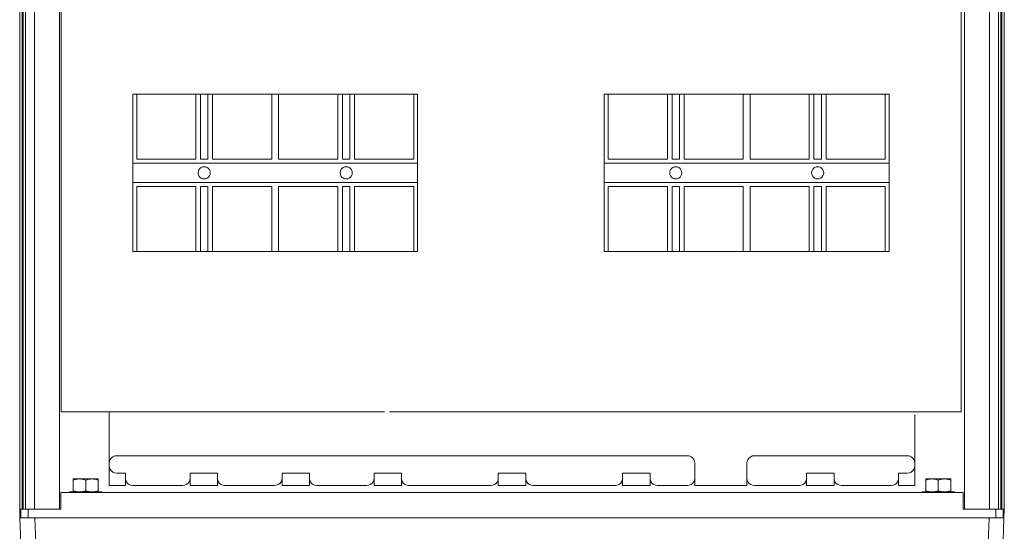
# Model space of a CAD drawing. Header units: millimetres. Extents: x 8901 to 12997, y -34 to 2093.
# Tile 11 of 18: x 11837 to 12237, y 1396 to 1604. Entities that reach past the tile are written whole.
import ezdxf

# ---------------------------------------------------------------- set-up
doc = ezdxf.new("R2010")
doc.units = ezdxf.units.MM
doc.header["$MEASUREMENT"] = 0
doc.layers.add('SCHEMAT', color=7, linetype='Continuous', lineweight=9)

msp = doc.modelspace()

# ---------------------------------------------------------------- linework, layer by layer
at = {"layer": 'SCHEMAT'}
for p, q in [((11837.28, 1405.37), (11837.28, 1993.27)), ((11838.29, 1993.27), (11838.29, 1405.37)), ((11838.67, 1405.37), (11838.67, 1993.27)), ((11839.58, 1993.27), (11839.58, 1405.37)), ((11843.34, 1993.27), (11843.34, 1405.37)), ((11853.44, 1993.27), (11853.44, 1405.37)), ((12221.12, 1993.27), (12221.12, 1405.37)), ((12221.12, 1993.27), (12221.12, 1405.37)), ((12231.22, 1993.27), (12231.22, 1405.37)), ((12234.98, 1993.27), (12234.98, 1405.37)), ((12235.88, 1405.37), (12235.88, 1993.27)), ((12236.27, 1993.27), (12236.27, 1405.37)), ((12237.28, 1405.37), (12237.28, 1993.27)), ((11853.44, 1988.02), (11853.44, 1410.63)), ((12221.12, 1988.02), (12221.12, 1410.63)), ((12221.12, 1988.02), (12221.12, 1410.63)), ((11854.18, 1444.82), (11854.18, 1952.72)), ((12219.71, 1444.82), (12219.71, 1952.72)), ((12219.71, 1597.97), (12219.71, 1444.82)), ((11883.22, 1573.78), (11883.22, 1545.75)), ((11883.22, 1573.78), (11884.82, 1573.78)), ((11884.82, 1573.78), (11908.85, 1573.78)), ((11884.82, 1573.78), (11884.82, 1547.35)), ((11908.85, 1547.35), (11908.85, 1573.78)), ((11908.85, 1573.78), (11910.75, 1573.78)), ((11910.75, 1573.78), (11913.75, 1573.78)), ((11910.75, 1547.35), (11910.75, 1573.78)), ((11913.75, 1547.35), (11913.75, 1573.78)), ((11913.75, 1573.78), (11915.65, 1573.78)), ((11915.65, 1573.78), (11939.68, 1573.78)), ((11915.65, 1573.78), (11915.65, 1547.35)), ((11939.68, 1573.78), (11939.68, 1547.35)), ((11939.68, 1573.78), (11942.48, 1573.78)), ((11942.48, 1573.78), (11966.5, 1573.78)), ((11942.48, 1547.35), (11942.48, 1573.78)), ((11966.5, 1547.35), (11966.5, 1573.78)), ((11966.5, 1573.78), (11968.41, 1573.78)), ((11968.41, 1573.78), (11971.41, 1573.78)), ((11968.41, 1547.35), (11968.41, 1573.78)), ((11971.41, 1547.35), (11971.41, 1573.78)), ((11971.41, 1573.78), (11973.31, 1573.78)), ((11973.31, 1573.78), (11997.34, 1573.78)), ((11973.31, 1547.35), (11973.31, 1573.78)), ((11997.34, 1547.35), (11997.34, 1573.78)), ((11997.34, 1573.78), (11998.94, 1573.78)), ((11998.94, 1545.75), (11998.94, 1573.78)), ((12074.76, 1573.78), (12074.76, 1545.75)), ((12074.76, 1573.78), (12076.37, 1573.78)), ((12076.37, 1573.78), (12100.39, 1573.78)), ((12076.37, 1573.78), (12076.37, 1547.35)), ((12100.39, 1547.35), (12100.39, 1573.78)), ((12100.39, 1573.78), (12102.29, 1573.78)), ((12102.29, 1573.78), (12105.3, 1573.78)), ((12102.29, 1547.35), (12102.29, 1573.78)), ((12105.3, 1547.35), (12105.3, 1573.78)), ((12105.3, 1573.78), (12107.2, 1573.78)), ((12107.2, 1573.78), (12131.22, 1573.78)), ((12107.2, 1573.78), (12107.2, 1547.35)), ((12131.22, 1573.78), (12131.22, 1547.35)), ((12131.22, 1573.78), (12134.03, 1573.78)), ((12134.03, 1573.78), (12158.05, 1573.78)), ((12134.03, 1547.35), (12134.03, 1573.78)), ((12158.05, 1547.35), (12158.05, 1573.78)), ((12158.05, 1573.78), (12159.95, 1573.78)), ((12159.95, 1573.78), (12162.96, 1573.78)), ((12159.95, 1547.35), (12159.95, 1573.78)), ((12162.96, 1547.35), (12162.96, 1573.78)), ((12162.96, 1573.78), (12164.86, 1573.78)), ((12164.86, 1573.78), (12188.88, 1573.78)), ((12164.86, 1547.35), (12164.86, 1573.78)), ((12188.88, 1547.35), (12188.88, 1573.78)), ((12188.88, 1573.78), (12190.49, 1573.78)), ((12190.49, 1545.75), (12190.49, 1573.78)), ((11883.22, 1545.75), (11883.22, 1537.94)), ((11883.22, 1545.75), (11998.94, 1545.75)), ((11884.82, 1547.35), (11908.85, 1547.35)), ((11910.75, 1547.35), (11913.75, 1547.35)), ((11911.02, 1543.97), (11911.61, 1544.22)), ((11911.61, 1544.22), (11912.25, 1544.3)), ((11912.25, 1544.3), (11912.88, 1544.22)), ((11912.88, 1544.22), (11913.47, 1543.97)), ((11915.65, 1547.35), (11939.68, 1547.35)), ((11942.48, 1547.35), (11966.5, 1547.35)), ((11968.41, 1547.35), (11971.41, 1547.35)), ((11968.68, 1543.97), (11969.27, 1544.22)), ((11969.27, 1544.22), (11969.91, 1544.3)), ((11969.91, 1544.3), (11970.54, 1544.22)), ((11970.54, 1544.22), (11971.14, 1543.97)), ((11973.31, 1547.35), (11997.34, 1547.35)), ((11998.94, 1545.75), (11998.94, 1537.94)), ((12074.76, 1545.75), (12074.76, 1537.94)), ((12074.76, 1545.75), (12190.49, 1545.75)), ((12076.37, 1547.35), (12100.39, 1547.35)), ((12102.29, 1547.35), (12105.3, 1547.35)), ((12102.57, 1543.97), (12103.16, 1544.22)), ((12103.16, 1544.22), (12103.79, 1544.3)), ((12103.79, 1544.3), (12104.43, 1544.22)), ((12104.43, 1544.22), (12105.02, 1543.97)), ((12107.2, 1547.35), (12131.22, 1547.35)), ((12134.03, 1547.35), (12158.05, 1547.35)), ((12159.95, 1547.35), (12162.96, 1547.35)), ((12160.23, 1543.97), (12160.82, 1544.22)), ((12160.82, 1544.22), (12161.46, 1544.3)), ((12161.46, 1544.3), (12162.09, 1544.22)), ((12162.09, 1544.22), (12162.68, 1543.97)), ((12164.86, 1547.35), (12188.88, 1547.35)), ((12190.49, 1545.75), (12190.49, 1537.94)), ((11909.8, 1541.85), (11909.88, 1542.48)), ((11909.8, 1541.85), (11909.88, 1541.21)), ((11909.88, 1542.48), (11910.12, 1543.08)), ((11909.88, 1541.21), (11910.12, 1540.62)), ((11910.12, 1543.08), (11910.51, 1543.58)), ((11910.12, 1540.62), (11910.51, 1540.11)), ((11910.51, 1543.58), (11911.02, 1543.97)), ((11910.51, 1540.11), (11911.02, 1539.72)), ((11913.47, 1543.97), (11913.98, 1543.58)), ((11913.47, 1539.72), (11913.98, 1540.11)), ((11913.98, 1543.58), (11914.37, 1543.08)), ((11913.98, 1540.11), (11914.37, 1540.62)), ((11914.37, 1543.08), (11914.62, 1542.48)), ((11914.37, 1540.62), (11914.62, 1541.21)), ((11914.62, 1542.48), (11914.7, 1541.85)), ((11914.62, 1541.21), (11914.7, 1541.85)), ((11967.46, 1541.85), (11967.54, 1542.48)), ((11967.46, 1541.85), (11967.54, 1541.21)), ((11967.54, 1542.48), (11967.78, 1543.08)), ((11967.54, 1541.21), (11967.78, 1540.62)), ((11967.78, 1543.08), (11968.17, 1543.58)), ((11967.78, 1540.62), (11968.17, 1540.11)), ((11968.17, 1543.58), (11968.68, 1543.97)), ((11968.17, 1540.11), (11968.68, 1539.72)), ((11971.14, 1543.97), (11971.64, 1543.58)), ((11971.14, 1539.72), (11971.64, 1540.11)), ((11971.64, 1543.58), (11972.03, 1543.08)), ((11971.64, 1540.11), (11972.03, 1540.62)), ((11972.03, 1543.08), (11972.28, 1542.48)), ((11972.03, 1540.62), (11972.28, 1541.21)), ((11972.28, 1542.48), (11972.36, 1541.85)), ((11972.28, 1541.21), (11972.36, 1541.85)), ((12101.34, 1541.85), (12101.43, 1542.48)), ((12101.34, 1541.85), (12101.43, 1541.21)), ((12101.43, 1542.48), (12101.67, 1543.08)), ((12101.43, 1541.21), (12101.67, 1540.62)), ((12101.67, 1543.08), (12102.06, 1543.58)), ((12101.67, 1540.62), (12102.06, 1540.11)), ((12102.06, 1543.58), (12102.57, 1543.97)), ((12102.06, 1540.11), (12102.57, 1539.72)), ((12105.02, 1543.97), (12105.53, 1543.58)), ((12105.02, 1539.72), (12105.53, 1540.11)), ((12105.53, 1543.58), (12105.92, 1543.08)), ((12105.53, 1540.11), (12105.92, 1540.62)), ((12105.92, 1543.08), (12106.16, 1542.48)), ((12105.92, 1540.62), (12106.16, 1541.21)), ((12106.16, 1542.48), (12106.25, 1541.85)), ((12106.16, 1541.21), (12106.25, 1541.85)), ((12159, 1541.85), (12159.09, 1542.48)), ((12159, 1541.85), (12159.09, 1541.21)), ((12159.09, 1542.48), (12159.33, 1543.08)), ((12159.09, 1541.21), (12159.33, 1540.62)), ((12159.33, 1543.08), (12159.72, 1543.58)), ((12159.33, 1540.62), (12159.72, 1540.11)), ((12159.72, 1543.58), (12160.23, 1543.97)), ((12159.72, 1540.11), (12160.23, 1539.72)), ((12162.68, 1543.97), (12163.19, 1543.58)), ((12162.68, 1539.72), (12163.19, 1540.11)), ((12163.19, 1543.58), (12163.58, 1543.08)), ((12163.19, 1540.11), (12163.58, 1540.62)), ((12163.58, 1543.08), (12163.82, 1542.48)), ((12163.58, 1540.62), (12163.82, 1541.21)), ((12163.82, 1542.48), (12163.91, 1541.85)), ((12163.82, 1541.21), (12163.91, 1541.85)), ((11883.22, 1537.94), (11883.22, 1509.91)), ((11883.22, 1537.94), (11998.94, 1537.94)), ((11884.82, 1536.34), (11908.85, 1536.34)), ((11884.82, 1536.34), (11884.82, 1509.91)), ((11908.85, 1536.34), (11908.85, 1509.91)), ((11910.75, 1536.34), (11913.75, 1536.34)), ((11910.75, 1509.91), (11910.75, 1536.34)), ((11911.02, 1539.72), (11911.61, 1539.48)), ((11911.61, 1539.48), (11912.25, 1539.4)), ((11912.25, 1539.4), (11912.88, 1539.48)), ((11912.88, 1539.48), (11913.47, 1539.72)), ((11913.75, 1509.91), (11913.75, 1536.34)), ((11915.65, 1536.34), (11939.68, 1536.34)), ((11915.65, 1536.34), (11915.65, 1509.91)), ((11939.68, 1509.91), (11939.68, 1536.34)), ((11942.48, 1536.34), (11966.5, 1536.34)), ((11942.48, 1536.34), (11942.48, 1509.91)), ((11966.5, 1536.34), (11966.5, 1509.91)), ((11968.41, 1536.34), (11968.41, 1509.91)), ((11968.41, 1536.34), (11971.41, 1536.34)), ((11968.68, 1539.72), (11969.27, 1539.48)), ((11969.27, 1539.48), (11969.91, 1539.4)), ((11969.91, 1539.4), (11970.54, 1539.48)), ((11970.54, 1539.48), (11971.14, 1539.72)), ((11971.41, 1536.34), (11971.41, 1509.91)), ((11973.31, 1536.34), (11997.34, 1536.34)), ((11973.31, 1509.91), (11973.31, 1536.34)), ((11997.34, 1536.34), (11997.34, 1509.91)), ((11998.94, 1509.91), (11998.94, 1537.94)), ((12074.76, 1537.94), (12074.76, 1509.91)), ((12074.76, 1537.94), (12190.49, 1537.94)), ((12076.37, 1536.34), (12100.39, 1536.34)), ((12076.37, 1536.34), (12076.37, 1509.91)), ((12100.39, 1536.34), (12100.39, 1509.91)), ((12102.29, 1536.34), (12105.3, 1536.34)), ((12102.29, 1509.91), (12102.29, 1536.34)), ((12102.57, 1539.72), (12103.16, 1539.48)), ((12103.16, 1539.48), (12103.79, 1539.4)), ((12103.79, 1539.4), (12104.43, 1539.48)), ((12104.43, 1539.48), (12105.02, 1539.72)), ((12105.3, 1509.91), (12105.3, 1536.34)), ((12107.2, 1536.34), (12131.22, 1536.34)), ((12107.2, 1536.34), (12107.2, 1509.91)), ((12131.22, 1509.91), (12131.22, 1536.34)), ((12134.03, 1536.34), (12158.05, 1536.34)), ((12134.03, 1536.34), (12134.03, 1509.91)), ((12158.05, 1536.34), (12158.05, 1509.91)), ((12159.95, 1536.34), (12159.95, 1509.91)), ((12159.95, 1536.34), (12162.96, 1536.34)), ((12160.23, 1539.72), (12160.82, 1539.48)), ((12160.82, 1539.48), (12161.46, 1539.4)), ((12161.46, 1539.4), (12162.09, 1539.48)), ((12162.09, 1539.48), (12162.68, 1539.72)), ((12162.96, 1536.34), (12162.96, 1509.91)), ((12164.86, 1536.34), (12188.88, 1536.34)), ((12164.86, 1509.91), (12164.86, 1536.34)), ((12188.88, 1536.34), (12188.88, 1509.91)), ((12190.49, 1509.91), (12190.49, 1537.94)), ((11883.22, 1509.91), (11884.82, 1509.91)), ((11884.82, 1509.91), (11908.85, 1509.91)), ((11908.85, 1509.91), (11910.75, 1509.91)), ((11910.75, 1509.91), (11913.75, 1509.91)), ((11913.75, 1509.91), (11915.65, 1509.91)), ((11915.65, 1509.91), (11939.68, 1509.91)), ((11939.68, 1509.91), (11942.48, 1509.91)), ((11942.48, 1509.91), (11966.5, 1509.91)), ((11966.5, 1509.91), (11968.41, 1509.91)), ((11968.41, 1509.91), (11971.41, 1509.91)), ((11971.41, 1509.91), (11973.31, 1509.91)), ((11973.31, 1509.91), (11997.34, 1509.91)), ((11997.34, 1509.91), (11998.94, 1509.91)), ((12074.76, 1509.91), (12076.37, 1509.91)), ((12076.37, 1509.91), (12100.39, 1509.91)), ((12100.39, 1509.91), (12102.29, 1509.91)), ((12102.29, 1509.91), (12105.3, 1509.91)), ((12105.3, 1509.91), (12107.2, 1509.91)), ((12107.2, 1509.91), (12131.22, 1509.91)), ((12131.22, 1509.91), (12134.03, 1509.91)), ((12134.03, 1509.91), (12158.05, 1509.91)), ((12158.05, 1509.91), (12159.95, 1509.91)), ((12159.95, 1509.91), (12162.96, 1509.91)), ((12162.96, 1509.91), (12164.86, 1509.91)), ((12164.86, 1509.91), (12188.88, 1509.91)), ((12188.88, 1509.91), (12190.49, 1509.91)), ((11854.18, 1444.82), (11985.45, 1444.82)), ((11856.81, 1444.82), (11862.76, 1444.82)), ((11862.76, 1444.82), (11878.49, 1444.82)), ((11873.64, 1444.82), (11873.64, 1414.97)), ((11987.47, 1444.82), (12219.71, 1444.82)), ((11990.09, 1444.82), (11996.04, 1444.82)), ((11996.04, 1444.82), (12011.77, 1444.82)), ((12200.92, 1414.97), (12200.92, 1443.63)), ((11873.64, 1424.06), (11873.75, 1424.84)), ((11873.64, 1424.06), (11873.64, 1423.05)), ((11873.75, 1424.84), (11874.05, 1425.58)), ((11874.05, 1425.58), (11874.53, 1426.2)), ((11874.53, 1426.2), (11875.16, 1426.68)), ((11875.16, 1426.68), (11875.89, 1426.99)), ((11875.89, 1426.99), (11876.67, 1427.09)), ((11876.67, 1427.09), (12108.49, 1427.09)), ((12108.49, 1427.09), (12109.27, 1426.99)), ((12109.27, 1426.99), (12110.01, 1426.68)), ((12110.01, 1426.68), (12110.63, 1426.2)), ((12110.63, 1426.2), (12111.12, 1425.58)), ((12111.12, 1425.58), (12111.42, 1424.84)), ((12111.42, 1424.84), (12111.52, 1424.06)), ((12111.52, 1418), (12111.52, 1424.06)), ((12132.73, 1424.06), (12132.84, 1424.84)), ((12132.73, 1418), (12132.73, 1424.06)), ((12132.84, 1424.84), (12133.14, 1425.58)), ((12133.14, 1425.58), (12133.62, 1426.2)), ((12133.62, 1426.2), (12134.25, 1426.68)), ((12134.25, 1426.68), (12134.98, 1426.99)), ((12134.98, 1426.99), (12135.76, 1427.09)), ((12135.76, 1427.09), (12197.89, 1427.09)), ((12197.89, 1427.09), (12198.67, 1426.99)), ((12198.67, 1426.99), (12199.4, 1426.68)), ((12199.4, 1426.68), (12200.03, 1426.2)), ((12200.03, 1426.2), (12200.51, 1425.58)), ((12200.51, 1425.58), (12200.81, 1424.84)), ((12200.81, 1424.84), (12200.92, 1424.06)), ((12200.92, 1423.05), (12200.92, 1424.06)), ((11873.64, 1423.05), (11873.75, 1422.27)), ((11873.75, 1422.27), (11874.05, 1421.53)), ((11874.05, 1421.53), (11874.53, 1420.91)), ((11874.53, 1420.91), (11875.16, 1420.43)), ((11875.16, 1420.43), (11875.89, 1420.12)), ((11875.89, 1420.12), (11876.67, 1420.02)), ((11876.67, 1420.02), (11880.21, 1420.02)), ((11880.21, 1420.02), (11880.21, 1418)), ((11906.47, 1418), (11906.47, 1420.02)), ((11906.47, 1420.02), (11917.58, 1420.02)), ((11917.58, 1420.02), (11917.58, 1418)), ((11943.84, 1420.02), (11943.84, 1418)), ((11943.84, 1420.02), (11954.96, 1420.02)), ((11954.96, 1420.02), (11954.96, 1418)), ((11981.22, 1418), (11981.22, 1420.02)), ((11981.22, 1420.02), (11992.33, 1420.02)), ((11992.33, 1420.02), (11992.33, 1418)), ((12031.72, 1420.02), (12031.72, 1418)), ((12031.72, 1420.02), (12042.83, 1420.02)), ((12042.83, 1418), (12042.83, 1420.02)), ((12082.23, 1418), (12082.23, 1420.02)), ((12082.23, 1420.02), (12093.34, 1420.02)), ((12093.34, 1418), (12093.34, 1420.02)), ((12156.98, 1418), (12156.98, 1420.02)), ((12156.98, 1420.02), (12168.09, 1420.02)), ((12168.09, 1420.02), (12168.09, 1418)), ((12194.35, 1418), (12194.35, 1420.02)), ((12194.35, 1420.02), (12197.89, 1420.02)), ((12197.89, 1420.02), (12198.67, 1420.12)), ((12198.67, 1420.12), (12199.4, 1420.43)), ((12199.4, 1420.43), (12200.03, 1420.91)), ((12200.03, 1420.91), (12200.51, 1421.53)), ((12200.51, 1421.53), (12200.81, 1422.27)), ((12200.81, 1422.27), (12200.92, 1423.05)), ((11859.05, 1417.65), (11859.05, 1417.61)), ((11859.05, 1417.65), (11859.22, 1417.65)), ((11859.05, 1417.61), (11859.05, 1417.52)), ((11859.05, 1417.52), (11859.05, 1417.19)), ((11859.05, 1417.19), (11860.3, 1417.52)), ((11859.05, 1417.19), (11859.05, 1412.84)), ((11859.22, 1417.65), (11859.72, 1417.65)), ((11859.72, 1417.65), (11860.52, 1417.65)), ((11860.3, 1417.52), (11860.93, 1417.61)), ((11860.52, 1417.65), (11861.57, 1417.65)), ((11860.93, 1417.61), (11861.57, 1417.65)), ((11861.52, 1417.65), (11861.57, 1417.7)), ((11861.57, 1417.7), (11861.66, 1417.7)), ((11861.57, 1417.65), (11862.21, 1417.61)), ((11861.57, 1417.65), (11862.79, 1417.65)), ((11861.66, 1417.7), (11861.91, 1417.7)), ((11861.91, 1417.7), (11862.31, 1417.7)), ((11862.21, 1417.61), (11862.85, 1417.52)), ((11862.31, 1417.7), (11862.83, 1417.7)), ((11862.79, 1417.65), (11864.1, 1417.65)), ((11862.83, 1417.7), (11863.44, 1417.7)), ((11862.85, 1417.52), (11864.1, 1417.19)), ((11863.44, 1417.7), (11864.1, 1417.7)), ((11864.1, 1417.7), (11864.1, 1417.65)), ((11864.1, 1417.7), (11864.75, 1417.7)), ((11864.1, 1417.65), (11865.4, 1417.65)), ((11864.1, 1417.19), (11865.35, 1417.52)), ((11864.1, 1417.19), (11864.1, 1412.84)), ((11864.75, 1417.7), (11865.36, 1417.7)), ((11865.35, 1417.52), (11865.98, 1417.61)), ((11865.36, 1417.7), (11865.88, 1417.7)), ((11865.4, 1417.65), (11866.62, 1417.65)), ((11865.88, 1417.7), (11866.28, 1417.7)), ((11865.98, 1417.61), (11866.62, 1417.65)), ((11866.28, 1417.7), (11866.54, 1417.7)), ((11866.54, 1417.7), (11866.62, 1417.7)), ((11866.62, 1417.7), (11866.67, 1417.65)), ((11866.62, 1417.65), (11867.26, 1417.61)), ((11866.62, 1417.65), (11867.67, 1417.65)), ((11867.26, 1417.61), (11867.9, 1417.52)), ((11867.67, 1417.65), (11868.47, 1417.65)), ((11867.9, 1417.52), (11869.15, 1417.19)), ((11868.47, 1417.65), (11868.98, 1417.65)), ((11868.98, 1417.65), (11869.15, 1417.65)), ((11869.15, 1417.65), (11869.15, 1417.61)), ((11869.15, 1417.61), (11869.15, 1417.52)), ((11869.15, 1417.52), (11869.15, 1417.19)), ((11869.15, 1417.19), (11869.15, 1412.84)), ((11880.21, 1414.97), (11880.21, 1418)), ((11880.21, 1418), (11880.31, 1417.21)), ((11880.31, 1417.21), (11880.62, 1416.48)), ((11880.62, 1416.48), (11881.1, 1415.86)), ((11905.58, 1415.86), (11906.07, 1416.48)), ((11906.07, 1416.48), (11906.37, 1417.21)), ((11906.37, 1417.21), (11906.47, 1418)), ((11906.47, 1418), (11906.47, 1414.97)), ((11917.58, 1414.97), (11917.58, 1418)), ((11917.58, 1418), (11917.69, 1417.21)), ((11917.69, 1417.21), (11917.99, 1416.48)), ((11917.99, 1416.48), (11918.47, 1415.86)), ((11942.96, 1415.86), (11943.44, 1416.48)), ((11943.44, 1416.48), (11943.74, 1417.21)), ((11943.74, 1417.21), (11943.84, 1418)), ((11943.84, 1414.97), (11943.84, 1418)), ((11954.96, 1418), (11954.96, 1414.97)), ((11954.96, 1418), (11955.06, 1417.21)), ((11955.06, 1417.21), (11955.36, 1416.48)), ((11955.36, 1416.48), (11955.84, 1415.86)), ((11980.33, 1415.86), (11980.81, 1416.48)), ((11980.81, 1416.48), (11981.12, 1417.21)), ((11981.12, 1417.21), (11981.22, 1418)), ((11981.22, 1418), (11981.22, 1414.97)), ((11992.33, 1414.97), (11992.33, 1418)), ((11992.33, 1418), (11992.43, 1417.21)), ((11992.43, 1417.21), (11992.74, 1416.48)), ((11992.74, 1416.48), (11993.22, 1415.86)), ((12030.84, 1415.86), (12031.32, 1416.48)), ((12031.32, 1416.48), (12031.62, 1417.21)), ((12031.62, 1417.21), (12031.72, 1418)), ((12031.72, 1414.97), (12031.72, 1418)), ((12042.83, 1414.97), (12042.83, 1418)), ((12042.83, 1418), (12042.94, 1417.21)), ((12042.94, 1417.21), (12043.24, 1416.48)), ((12043.24, 1416.48), (12043.72, 1415.86)), ((12081.34, 1415.86), (12081.82, 1416.48)), ((12081.82, 1416.48), (12082.12, 1417.21)), ((12082.12, 1417.21), (12082.23, 1418)), ((12082.23, 1418), (12082.23, 1414.97)), ((12093.34, 1414.97), (12093.34, 1418)), ((12093.34, 1418), (12093.44, 1417.21)), ((12093.44, 1417.21), (12093.75, 1416.48)), ((12093.75, 1416.48), (12094.23, 1415.86)), ((12110.63, 1415.86), (12111.12, 1416.48)), ((12111.12, 1416.48), (12111.42, 1417.21)), ((12111.42, 1417.21), (12111.52, 1418)), ((12111.52, 1418), (12111.52, 1414.97)), ((12132.73, 1414.97), (12132.73, 1418)), ((12132.73, 1418), (12132.84, 1417.21)), ((12132.84, 1417.21), (12133.14, 1416.48)), ((12133.14, 1416.48), (12133.62, 1415.86)), ((12156.09, 1415.86), (12156.57, 1416.48)), ((12156.57, 1416.48), (12156.87, 1417.21)), ((12156.87, 1417.21), (12156.98, 1418)), ((12156.98, 1418), (12156.98, 1414.97)), ((12168.09, 1414.97), (12168.09, 1418)), ((12168.09, 1418), (12168.19, 1417.21)), ((12168.19, 1417.21), (12168.49, 1416.48)), ((12168.49, 1416.48), (12168.97, 1415.86)), ((12193.46, 1415.86), (12193.94, 1416.48)), ((12193.94, 1416.48), (12194.25, 1417.21)), ((12194.25, 1417.21), (12194.35, 1418)), ((12194.35, 1418), (12194.35, 1414.97)), ((12205.41, 1417.65), (12205.41, 1417.61)), ((12205.41, 1417.65), (12205.58, 1417.65)), ((12205.41, 1417.61), (12205.41, 1417.52)), ((12205.41, 1417.52), (12205.41, 1417.19)), ((12205.41, 1417.19), (12206.66, 1417.52)), ((12205.41, 1417.19), (12205.41, 1412.84)), ((12205.58, 1417.65), (12206.09, 1417.65)), ((12206.09, 1417.65), (12206.89, 1417.65)), ((12206.66, 1417.52), (12207.29, 1417.61)), ((12206.89, 1417.65), (12207.93, 1417.65)), ((12207.29, 1417.61), (12207.93, 1417.65)), ((12207.88, 1417.65), (12207.93, 1417.7)), ((12207.93, 1417.7), (12208.02, 1417.7)), ((12207.93, 1417.65), (12208.58, 1417.61)), ((12207.93, 1417.65), (12209.15, 1417.65)), ((12208.02, 1417.7), (12208.27, 1417.7)), ((12208.27, 1417.7), (12208.67, 1417.7)), ((12208.58, 1417.61), (12209.21, 1417.52)), ((12208.67, 1417.7), (12209.2, 1417.7)), ((12209.15, 1417.65), (12210.46, 1417.65)), ((12209.2, 1417.7), (12209.81, 1417.7)), ((12209.21, 1417.52), (12210.46, 1417.19)), ((12209.81, 1417.7), (12210.46, 1417.7)), ((12210.46, 1417.7), (12210.46, 1417.65)), ((12210.46, 1417.7), (12211.11, 1417.7)), ((12210.46, 1417.65), (12211.77, 1417.65)), ((12210.46, 1417.19), (12211.71, 1417.52)), ((12210.46, 1417.19), (12210.46, 1412.84)), ((12211.11, 1417.7), (12211.72, 1417.7)), ((12211.71, 1417.52), (12212.34, 1417.61)), ((12212.34, 1417.61), (12211.71, 1417.52)), ((12211.72, 1417.7), (12212.24, 1417.7)), ((12212.24, 1417.7), (12211.72, 1417.7)), ((12211.77, 1417.65), (12212.98, 1417.65)), ((12212.98, 1417.65), (12211.77, 1417.65)), ((12212.24, 1417.7), (12212.65, 1417.7)), ((12212.65, 1417.7), (12212.24, 1417.7)), ((12212.34, 1417.61), (12212.98, 1417.65)), ((12212.98, 1417.65), (12212.34, 1417.61)), ((12212.65, 1417.7), (12212.9, 1417.7)), ((12212.9, 1417.7), (12212.65, 1417.7)), ((12212.9, 1417.7), (12212.98, 1417.7)), ((12212.98, 1417.7), (12212.9, 1417.7)), ((12212.98, 1417.7), (12213.03, 1417.65)), ((12213.03, 1417.65), (12212.98, 1417.7)), ((12212.98, 1417.65), (12213.63, 1417.61)), ((12212.98, 1417.65), (12214.03, 1417.65)), ((12213.62, 1417.61), (12212.98, 1417.65)), ((12214.03, 1417.65), (12212.98, 1417.65)), ((12214.26, 1417.52), (12213.62, 1417.61)), ((12213.63, 1417.61), (12214.26, 1417.52)), ((12214.03, 1417.65), (12214.83, 1417.65)), ((12214.83, 1417.65), (12214.03, 1417.65)), ((12214.26, 1417.52), (12215.51, 1417.19)), ((12215.51, 1417.19), (12214.26, 1417.52)), ((12214.83, 1417.65), (12215.34, 1417.65)), ((12215.34, 1417.65), (12214.83, 1417.65)), ((12215.34, 1417.65), (12215.51, 1417.65)), ((12215.51, 1417.65), (12215.34, 1417.65)), ((12215.51, 1417.65), (12215.51, 1417.61)), ((12215.51, 1417.65), (12215.51, 1417.61)), ((12215.51, 1417.61), (12215.51, 1417.52)), ((12215.51, 1417.61), (12215.51, 1417.52)), ((12215.51, 1417.52), (12215.51, 1417.19)), ((12215.51, 1417.52), (12215.51, 1417.19)), ((12215.51, 1417.19), (12215.51, 1412.84)), ((12215.51, 1417.19), (12215.51, 1412.84)), ((11853.94, 1412.14), (11853.94, 1405.37)), ((11853.94, 1412.14), (12220.61, 1412.14)), ((11857.53, 1412.39), (11857.59, 1412.39)), ((11857.53, 1412.39), (11857.53, 1412.14)), ((11857.59, 1412.39), (11857.75, 1412.39)), ((11857.75, 1412.39), (11858.03, 1412.39)), ((11858.03, 1412.39), (11858.41, 1412.39)), ((11858.41, 1412.39), (11858.89, 1412.39)), ((11858.89, 1412.39), (11859.45, 1412.39)), ((11859.05, 1412.51), (11859.05, 1412.84)), ((11859.05, 1412.84), (11860.3, 1412.51)), ((11859.05, 1412.42), (11859.05, 1412.51)), ((11859.05, 1412.39), (11859.05, 1412.42)), ((11859.45, 1412.39), (11860.1, 1412.39)), ((11860.1, 1412.39), (11860.81, 1412.39)), ((11860.3, 1412.51), (11860.93, 1412.42)), ((11860.81, 1412.39), (11861.58, 1412.39)), ((11860.93, 1412.42), (11861.57, 1412.39)), ((11861.57, 1412.39), (11862.21, 1412.42)), ((11861.58, 1412.39), (11862.4, 1412.39)), ((11862.21, 1412.42), (11862.85, 1412.51)), ((11862.4, 1412.39), (11863.24, 1412.39)), ((11862.85, 1412.51), (11864.1, 1412.84)), ((11863.24, 1412.39), (11864.1, 1412.39)), ((11864.1, 1412.84), (11865.35, 1412.51)), ((11864.1, 1412.39), (11864.95, 1412.39)), ((11864.1, 1412.39), (11864.1, 1412.14)), ((11864.95, 1412.39), (11865.8, 1412.39)), ((11865.35, 1412.51), (11865.98, 1412.42)), ((11865.8, 1412.39), (11866.61, 1412.39)), ((11865.98, 1412.42), (11866.62, 1412.39)), ((11866.61, 1412.39), (11867.38, 1412.39)), ((11866.62, 1412.39), (11867.26, 1412.42)), ((11867.26, 1412.42), (11867.9, 1412.51)), ((11867.38, 1412.39), (11868.09, 1412.39)), ((11867.9, 1412.51), (11869.15, 1412.84)), ((11868.09, 1412.39), (11868.74, 1412.39)), ((11868.74, 1412.39), (11869.31, 1412.39)), ((11869.15, 1412.51), (11869.15, 1412.84)), ((11869.15, 1412.42), (11869.15, 1412.51)), ((11869.15, 1412.39), (11869.15, 1412.42)), ((11869.31, 1412.39), (11869.78, 1412.39)), ((11869.78, 1412.39), (11870.16, 1412.39)), ((11870.16, 1412.39), (11870.44, 1412.39)), ((11870.44, 1412.39), (11870.61, 1412.39)), ((11870.61, 1412.39), (11870.66, 1412.39)), ((11870.66, 1412.39), (11870.66, 1412.14)), ((11873.64, 1414.97), (11880.21, 1414.97)), ((11881.1, 1415.86), (11881.72, 1415.37)), ((11881.72, 1415.37), (11882.46, 1415.07)), ((11882.46, 1415.07), (11883.24, 1414.97)), ((11883.24, 1414.97), (11903.44, 1414.97)), ((11903.44, 1414.97), (11904.22, 1415.07)), ((11904.22, 1415.07), (11904.96, 1415.37)), ((11904.96, 1415.37), (11905.58, 1415.86)), ((11906.47, 1414.97), (11917.58, 1414.97)), ((11918.47, 1415.86), (11919.1, 1415.37)), ((11919.1, 1415.37), (11919.83, 1415.07)), ((11919.83, 1415.07), (11920.61, 1414.97)), ((11920.61, 1414.97), (11940.81, 1414.97)), ((11940.81, 1414.97), (11941.6, 1415.07)), ((11941.6, 1415.07), (11942.33, 1415.37)), ((11942.33, 1415.37), (11942.96, 1415.86)), ((11943.84, 1414.97), (11954.96, 1414.97)), ((11955.84, 1415.86), (11956.47, 1415.37)), ((11956.47, 1415.37), (11957.2, 1415.07)), ((11957.2, 1415.07), (11957.99, 1414.97)), ((11957.99, 1414.97), (11978.19, 1414.97)), ((11978.19, 1414.97), (11978.97, 1415.07)), ((11978.97, 1415.07), (11979.7, 1415.37)), ((11979.7, 1415.37), (11980.33, 1415.86)), ((11981.22, 1414.97), (11992.33, 1414.97)), ((11993.22, 1415.86), (11993.84, 1415.37)), ((11993.84, 1415.37), (11994.58, 1415.07)), ((11994.58, 1415.07), (11995.36, 1414.97)), ((11995.36, 1414.97), (12028.69, 1414.97)), ((12028.69, 1414.97), (12029.48, 1415.07)), ((12029.48, 1415.07), (12030.21, 1415.37)), ((12030.21, 1415.37), (12030.84, 1415.86)), ((12031.72, 1414.97), (12042.83, 1414.97)), ((12043.72, 1415.86), (12044.35, 1415.37)), ((12044.35, 1415.37), (12045.08, 1415.07)), ((12045.08, 1415.07), (12045.86, 1414.97)), ((12045.86, 1414.97), (12079.2, 1414.97)), ((12079.2, 1414.97), (12079.98, 1415.07)), ((12079.98, 1415.07), (12080.71, 1415.37)), ((12080.71, 1415.37), (12081.34, 1415.86)), ((12082.23, 1414.97), (12093.34, 1414.97)), ((12094.23, 1415.86), (12094.86, 1415.37)), ((12094.86, 1415.37), (12095.59, 1415.07)), ((12095.59, 1415.07), (12096.37, 1414.97)), ((12096.37, 1414.97), (12108.49, 1414.97)), ((12108.49, 1414.97), (12109.27, 1415.07)), ((12109.27, 1415.07), (12110.01, 1415.37)), ((12110.01, 1415.37), (12110.63, 1415.86)), ((12111.52, 1414.97), (12132.73, 1414.97)), ((12133.62, 1415.86), (12134.25, 1415.37)), ((12134.25, 1415.37), (12134.98, 1415.07)), ((12134.98, 1415.07), (12135.76, 1414.97)), ((12135.76, 1414.97), (12153.95, 1414.97)), ((12153.95, 1414.97), (12154.73, 1415.07)), ((12154.73, 1415.07), (12155.46, 1415.37)), ((12155.46, 1415.37), (12156.09, 1415.86)), ((12156.98, 1414.97), (12168.09, 1414.97)), ((12168.97, 1415.86), (12169.6, 1415.37)), ((12169.6, 1415.37), (12170.33, 1415.07)), ((12170.33, 1415.07), (12171.12, 1414.97)), ((12171.12, 1414.97), (12191.32, 1414.97)), ((12191.32, 1414.97), (12192.1, 1415.07)), ((12192.1, 1415.07), (12192.83, 1415.37)), ((12192.83, 1415.37), (12193.46, 1415.86)), ((12194.35, 1414.97), (12200.92, 1414.97)), ((12203.89, 1412.39), (12203.95, 1412.39)), ((12203.89, 1412.39), (12203.89, 1412.14)), ((12203.95, 1412.39), (12204.12, 1412.39)), ((12204.12, 1412.39), (12204.39, 1412.39)), ((12204.39, 1412.39), (12204.77, 1412.39)), ((12204.77, 1412.39), (12205.25, 1412.39)), ((12205.25, 1412.39), (12205.82, 1412.39)), ((12205.41, 1412.51), (12205.41, 1412.84)), ((12205.41, 1412.84), (12206.66, 1412.51)), ((12205.41, 1412.42), (12205.41, 1412.51)), ((12205.41, 1412.39), (12205.41, 1412.42)), ((12205.82, 1412.39), (12206.46, 1412.39)), ((12206.46, 1412.39), (12207.18, 1412.39)), ((12206.66, 1412.51), (12207.29, 1412.42)), ((12207.18, 1412.39), (12207.95, 1412.39)), ((12207.29, 1412.42), (12207.93, 1412.39)), ((12207.93, 1412.39), (12208.58, 1412.42)), ((12207.95, 1412.39), (12208.76, 1412.39)), ((12208.58, 1412.42), (12209.21, 1412.51)), ((12208.76, 1412.39), (12209.6, 1412.39)), ((12209.21, 1412.51), (12210.46, 1412.84)), ((12209.6, 1412.39), (12210.46, 1412.39)), ((12210.46, 1412.84), (12211.71, 1412.51)), ((12210.46, 1412.39), (12211.32, 1412.39)), ((12210.46, 1412.39), (12210.46, 1412.14)), ((12211.32, 1412.39), (12212.16, 1412.39)), ((12212.16, 1412.39), (12211.32, 1412.39)), ((12211.71, 1412.51), (12212.34, 1412.42)), ((12212.34, 1412.42), (12211.71, 1412.51)), ((12212.16, 1412.39), (12212.97, 1412.39)), ((12212.97, 1412.39), (12212.16, 1412.39)), ((12212.34, 1412.42), (12212.98, 1412.39)), ((12212.98, 1412.39), (12212.34, 1412.42)), ((12212.97, 1412.39), (12213.74, 1412.39)), ((12213.74, 1412.39), (12212.97, 1412.39)), ((12212.98, 1412.39), (12213.63, 1412.42)), ((12213.62, 1412.42), (12212.98, 1412.39)), ((12214.26, 1412.51), (12213.62, 1412.42)), ((12213.63, 1412.42), (12214.26, 1412.51)), ((12213.74, 1412.39), (12214.46, 1412.39)), ((12214.45, 1412.39), (12213.74, 1412.39)), ((12214.26, 1412.51), (12215.51, 1412.84)), ((12215.51, 1412.84), (12214.26, 1412.51)), ((12215.1, 1412.39), (12214.45, 1412.39)), ((12214.46, 1412.39), (12215.1, 1412.39)), ((12215.1, 1412.39), (12215.67, 1412.39)), ((12215.67, 1412.39), (12215.1, 1412.39)), ((12215.51, 1412.51), (12215.51, 1412.84)), ((12215.51, 1412.51), (12215.51, 1412.84)), ((12215.51, 1412.42), (12215.51, 1412.51)), ((12215.51, 1412.42), (12215.51, 1412.51)), ((12215.51, 1412.39), (12215.51, 1412.42)), ((12215.51, 1412.39), (12215.51, 1412.42)), ((12215.67, 1412.39), (12216.15, 1412.39)), ((12216.14, 1412.39), (12215.67, 1412.39)), ((12216.52, 1412.39), (12216.14, 1412.39)), ((12216.15, 1412.39), (12216.53, 1412.39)), ((12216.8, 1412.39), (12216.52, 1412.39)), ((12216.53, 1412.39), (12216.8, 1412.39)), ((12216.8, 1412.39), (12216.97, 1412.39)), ((12216.97, 1412.39), (12216.8, 1412.39)), ((12216.97, 1412.39), (12217.02, 1412.39)), ((12217.02, 1412.39), (12216.97, 1412.39)), ((12217.02, 1412.39), (12217.02, 1412.14)), ((12217.02, 1412.39), (12217.02, 1412.14)), ((12220.61, 1412.14), (12220.61, 1405.37)), ((12220.61, 1412.14), (12220.61, 1405.37)), ((11853.44, 1410.63), (11853.94, 1410.63)), ((12220.61, 1410.63), (12221.12, 1410.63)), ((12221.12, 1410.63), (12220.61, 1410.63)), ((11837.28, 1405.37), (11837.68, 1405.37)), ((11837.28, 1405.37), (11837.4, 1401.84)), ((11837.28, 1405.37), (11837.31, 1405.37)), ((11837.31, 1405.37), (11837.41, 1405.37)), ((11837.41, 1405.37), (11837.57, 1405.37)), ((11837.57, 1405.37), (11837.78, 1405.37)), ((11837.68, 1401.84), (11837.68, 1405.37)), ((11837.68, 1405.37), (11838.47, 1405.37)), ((11837.78, 1405.37), (11838.03, 1405.37)), ((11838.03, 1405.37), (11838.29, 1405.37)), ((11838.29, 1405.37), (11838.67, 1405.37)), ((11838.47, 1405.37), (11839.2, 1405.37)), ((11838.67, 1405.37), (11838.95, 1405.37)), ((11838.95, 1405.37), (11839.2, 1405.37)), ((11839.2, 1405.37), (11839.82, 1405.37)), ((11839.2, 1405.37), (11839.42, 1405.37)), ((11839.42, 1405.37), (11839.58, 1405.37)), ((11839.58, 1405.37), (11843.34, 1405.37)), ((11839.82, 1405.37), (11840.31, 1405.37)), ((11840.31, 1405.37), (11840.61, 1405.37)), ((11840.61, 1405.37), (11840.71, 1405.37)), ((11840.71, 1405.37), (11840.71, 1401.84)), ((11840.71, 1405.37), (11853.94, 1405.37)), ((11843.34, 1405.37), (11853.44, 1405.37)), ((12220.61, 1405.37), (12233.84, 1405.37)), ((12233.84, 1405.37), (12220.61, 1405.37)), ((12221.12, 1405.37), (12231.22, 1405.37)), ((12231.22, 1405.37), (12221.12, 1405.37)), ((12234.98, 1405.37), (12231.22, 1405.37)), ((12233.84, 1405.37), (12233.84, 1401.84)), ((12233.95, 1405.37), (12233.84, 1405.37)), ((12234.25, 1405.37), (12233.95, 1405.37)), ((12234.73, 1405.37), (12234.25, 1405.37)), ((12235.36, 1405.37), (12234.73, 1405.37)), ((12235.14, 1405.37), (12234.98, 1405.37)), ((12235.35, 1405.37), (12235.14, 1405.37)), ((12235.61, 1405.37), (12235.35, 1405.37)), ((12236.09, 1405.37), (12235.36, 1405.37)), ((12235.88, 1405.37), (12235.61, 1405.37)), ((12236.27, 1405.37), (12235.88, 1405.37)), ((12236.87, 1405.37), (12236.09, 1405.37)), ((12236.53, 1405.37), (12236.27, 1405.37)), ((12236.77, 1405.37), (12236.53, 1405.37)), ((12236.98, 1405.37), (12236.77, 1405.37)), ((12236.87, 1401.84), (12236.87, 1405.37)), ((12237.28, 1405.37), (12236.87, 1405.37)), ((12237.14, 1405.37), (12236.98, 1405.37)), ((12237.24, 1405.37), (12237.14, 1405.37)), ((12237.28, 1405.37), (12237.15, 1401.84)), ((12237.28, 1405.37), (12237.24, 1405.37)), ((11837.4, 1401.84), (11837.58, 1401.84)), ((11837.4, 1401.84), (11837.89, 1387.84)), ((11837.58, 1401.84), (11838.08, 1401.84)), ((11838.08, 1401.84), (11838.81, 1401.84)), ((11838.81, 1401.84), (11839.77, 1401.84)), ((11839.77, 1401.84), (11840.89, 1401.84)), ((11840.89, 1401.84), (12232.56, 1401.84)), ((11840.89, 1401.84), (11842.08, 1401.84)), ((11842.08, 1401.84), (11842.78, 1401.84)), ((11842.78, 1401.84), (11843.46, 1401.84)), ((11843.46, 1401.84), (11843.95, 1387.84)), ((11843.46, 1401.84), (12231.1, 1401.84)), ((12231.1, 1401.84), (12230.61, 1387.84)), ((12231.77, 1401.84), (12231.1, 1401.84)), ((12232.47, 1401.84), (12231.77, 1401.84)), ((12233.67, 1401.84), (12232.47, 1401.84)), ((12234.79, 1401.84), (12233.67, 1401.84)), ((12235.75, 1401.84), (12234.79, 1401.84)), ((12236.48, 1401.84), (12235.75, 1401.84)), ((12236.98, 1401.84), (12236.48, 1401.84)), ((12237.15, 1401.84), (12236.66, 1387.84)), ((12237.15, 1401.84), (12236.98, 1401.84))]:
    msp.add_line(p, q, dxfattribs=at)

doc.saveas('drawing.dxf')
